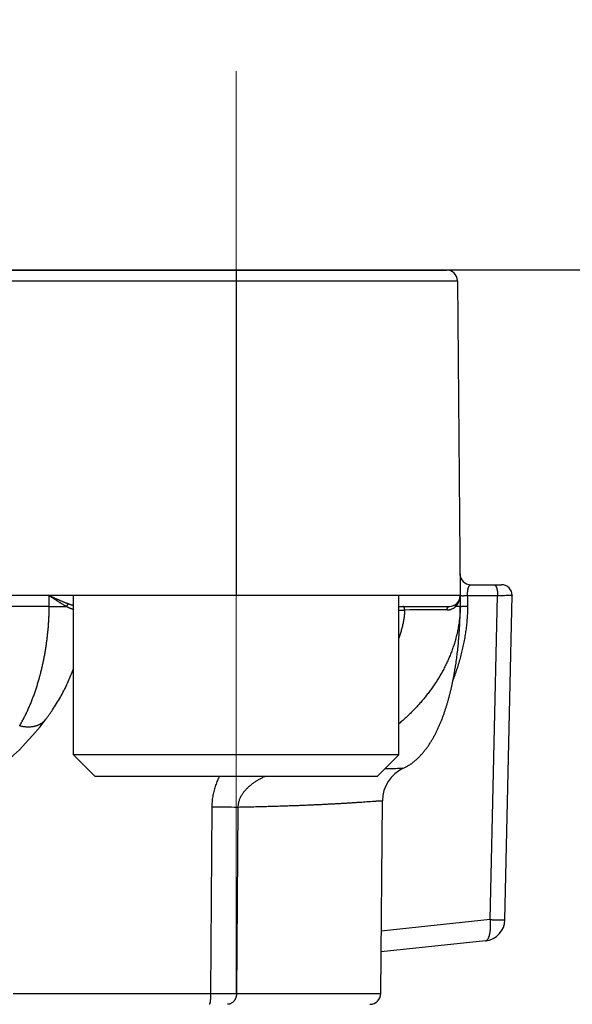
# Model space of a CAD drawing. Header units: millimetres. Extents: x 0 to 1300, y 0 to 891.
# Tile 134 of 141: x 901.91 to 909.55, y 493.85 to 507.46. Entities that reach past the tile are written whole.
import ezdxf

# ---------------------------------------------------------------- set-up
doc = ezdxf.new("R2010")
doc.units = ezdxf.units.MM
doc.header["$LTSCALE"] = 0.545669
doc.linetypes.add('CENTER', pattern=[50.8, 31.75, -6.35, 6.35, -6.35])
doc.layers.add('NoLayerName_001', color=7, linetype='Continuous')
doc.styles.get("Standard").update_dxf_attribs({"font": 'txt', "bigfont": 'extfont2'})
doc.dimstyles.get("Standard").update_dxf_attribs({"dimtxt": 2.5, "dimasz": 2.5, "dimexe": 1, "dimexo": 1, "dimtad": 1, "dimdec": 3, "dimzin": 0, "dimdsep": 46, "dimtxsty": 'Standard', "dimcen": 2.5, "dimadec": 3, "dimazin": 0, "dimtfac": 0.75, "dimtdec": 3, "dimtmove": 0, "dimatfit": 3, "dimfxl": 1, "dimarcsym": 0})

# ---------------------------------------------------------------- blocks, each defined once
blk = doc.blocks.new('_OPEN30')
at = {"color": 0, "linetype": 'ByBlock', "lineweight": -2}
for p, q in [((-1, 0.267949), (0, 0)), ((0, 0), (-1, -0.267949)), ((0, 0), (-1, 0))]:
    blk.add_line(p, q, dxfattribs=at)
blk = doc.blocks.new('*D43')
at = {"layer": 'Defpoints', "color": 0}
for p in [(968.819, 600), (906, 464.6), (981.868, 464.6)]:
    blk.add_point(p, dxfattribs=at)
at = {"layer": 'NoLayerName_001', "color": 0, "linetype": 'Continuous', "lineweight": 13}
for p, q in [((971.819, 600), (984.868, 600)), ((981.868, 594), (981.868, 470.6)), ((909, 464.6), (984.868, 464.6))]:
    blk.add_line(p, q, dxfattribs=at)
at = {"layer": 'NoLayerName_001', "color": 0, "lineweight": 13, "xscale": 6, "yscale": 6, "zscale": 6}
for p, rotation in [((981.868, 600), 90), ((981.868, 464.6), 270)]:
    blk.add_blockref('_OPEN30', p, dxfattribs=dict(at, rotation=rotation))
at = {"layer": 'NoLayerName_001', "color": 0, "lineweight": 13, "insert": (972.573, 530.66), "char_height": 10.5, "attachment_point": 5, "rotation": 90}
blk.add_mtext('\\W0.8000;１３６', dxfattribs=at)

msp = doc.modelspace()

# ---------------------------------------------------------------- linework, layer by layer
at = {"layer": 'NoLayerName_001', "color": 4, "linetype": 'CENTER', "lineweight": 13}
msp.add_line((904.9, 506.75000077), (904.9, 493.99869169), dxfattribs=at)
at = {"layer": 'NoLayerName_001', "color": 7, "linetype": 'Continuous', "lineweight": 25}
msp.add_line((915.60692109, 504), (874.39307891, 504), dxfattribs=at)
at = {"layer": 'NoLayerName_001', "color": 60, "linetype": 'Continuous', "lineweight": 25}
for p, q in [((882.18796759, 504), (907.81203241, 504)), ((904.89949494, 504), (904.89949494, 499.50000077)), ((882.0379733, 503.85130898), (907.9620267, 503.85130898)), ((907.9620267, 503.85130898), (908, 499.5)), ((908.14738765, 499.65), (908.57016767, 499.65)), ((908, 499.5), (882, 499.5)), ((902.3142005, 499.35), (902.31512981, 499.5)), ((908, 499.5), (908, 499.35)), ((908.10117221, 499.50261467), (908.51804302, 499.50261627)), ((908.10117221, 499.50261467), (908.10117221, 499.35261786)), ((908.41682511, 495.02079671), (908.51804302, 499.50261627)), ((908.61909213, 495.01921622), (908.72036263, 499.50337262)), ((902.3142005, 499.35), (887.6857995, 499.35)), ((902.3142005, 499.35), (902.55672512, 499.34899184)), ((907.15, 499.35), (907.85, 499.35)), ((907.15, 499.3002618), (907.23166092, 499.3002618)), ((907.94941038, 499.34908406), (907.93724278, 499.3489918)), ((902.26835843, 497.79057993), (902.26856451, 497.79084721)), ((906.90129761, 493.99869091), (906.92455421, 496.66363364)), ((904.56325363, 496.57903115), (904.54630613, 493.99921461)), ((904.92501179, 496.57728583), (904.90554368, 493.99869102)), ((908.41682511, 495.02079671), (906.90883421, 494.86230048)), ((908.35052038, 494.72767506), (906.9063347, 494.57588503)), ((901.81664373, 493.99921461), (904.54630613, 493.99921461)), ((904.54630566, 493.99921463), (904.90554073, 493.99869105)), ((904.90554368, 493.99869102), (906.90129761, 493.9986909))]:
    msp.add_line(p, q, dxfattribs=at)
at = {"layer": 'NoLayerName_001', "color": 4, "linetype": 'Continuous', "lineweight": 25}
for p, q in [((902.65, 497.30000077), (902.65, 499.50000077)), ((907.15, 499.50000077), (902.65, 499.50000077)), ((907.15, 497.30000077), (907.15, 499.50000077)), ((907.15, 497.30000077), (902.65, 497.30000077)), ((902.65, 497.30000077), (902.95, 497.00000077)), ((907.15, 497.30000077), (906.85, 497.00000077)), ((906.85, 497.00000077), (902.95, 497.00000077))]:
    msp.add_line(p, q, dxfattribs=at)
at = {"layer": 'NoLayerName_001', "color": 60, "linetype": 'Continuous', "lineweight": 25}
msp.add_lwpolyline([(901.63866532, 497.1499179), (901.67995682, 497.17766956), (901.74922349, 497.23054053), (901.82197281, 497.29331723), (901.90120792, 497.36869392), (901.98843449, 497.45881768), (902.08372735, 497.56478398), (902.18702927, 497.68782224), (902.26856118, 497.79084979)], dxfattribs=at)
for centre, radius, start, end in [((907.81203241, 503.85), 0.15, 0.5, 90), ((908.14738765, 499.8), 0.15, 180.5, 270), ((908.57024383, 499.5), 0.15, 1.290499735, 90), ((907.85, 499.5), 0.15, 270, 0), ((907.78323891, 499.49973422), 0.21676125, 340.849441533, 0.070253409), ((907.78424976, 403.46030117), 95.84155369, 89.9797395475, 90.3303440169), ((907.8156638, 499.48046691), 0.17904673, 292.652213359, 309.611488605), ((907.81209329, 499.48516899), 0.18494579, 309.534884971, 312.581898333), ((906.46646002, 499.35020867), 1.53353201, 359.835380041, 359.992200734), ((907.42453944, 496.65927002), 0.5000043, 115.045947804, 179.49996471), ((905.01400573, 552.51570224), 55.9384872, 269.53830585, 269.908846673), ((908.31916152, 495.02602479), 0.29999596, 276.001681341, 358.681638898), ((906.75130332, 494), 0.15, 269.995124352, 359.499956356)]:
    msp.add_arc(centre, radius, start, end, dxfattribs=at)
for points, knots in [([(908.10113615, 499.50261467), (908.10112623, 499.50397196), (908.1010978, 499.50668661), (908.10110674, 499.510759), (908.10114725, 499.51483148), (908.10122544, 499.51890376), (908.10134041, 499.5229755), (908.10149313, 499.52704638), (908.10168409, 499.53111608), (908.10191388, 499.53518426), (908.10218309, 499.53925059), (908.1024923, 499.54331475), (908.10284208, 499.5473764), (908.10323302, 499.55143523), (908.1036657, 499.5554909), (908.10414069, 499.55954308), (908.10465863, 499.56359141), (908.10521979, 499.56763524), (908.10582759, 499.57167314), (908.10648593, 499.57570316), (908.10719855, 499.57972327), (908.10796926, 499.58373145), (908.10880183, 499.58772566), (908.10970004, 499.59170387), (908.11066768, 499.59566405), (908.11170853, 499.59960417), (908.1128264, 499.60352219), (908.11402499, 499.6074161), (908.11530832, 499.61128362), (908.11667878, 499.61512205), (908.11815093, 499.61892306), (908.11974092, 499.62267601), (908.12146482, 499.62636978), (908.12333572, 499.62999272), (908.12537498, 499.63352579), (908.12762201, 499.63693329), (908.13010659, 499.64018288), (908.13286168, 499.64320348), (908.13591094, 499.64597476), (908.13832419, 499.64727698), (908.13948444, 499.64799707)], [0, 0, 0, 0, 0.00407197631, 0.00814429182, 0.01221693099, 0.01628989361, 0.02036319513, 0.024436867, 0.02851095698, 0.03258552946, 0.03666066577, 0.0407364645, 0.04481304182, 0.04889053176, 0.05296908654, 0.05704887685, 0.0611300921, 0.06521281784, 0.06929638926, 0.07337994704, 0.07746278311, 0.08154435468, 0.08562429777, 0.08970244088, 0.09377881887, 0.09785368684, 0.10192753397, 0.10600109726, 0.11007537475, 0.11415120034, 0.11822715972, 0.12230207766, 0.12637651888, 0.13045294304, 0.13453103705, 0.1386085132, 0.14269094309, 0.14678575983, 0.15087331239, 0.15496994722, 0.15496994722, 0.15496994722, 0.15496994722]), ([(908.13948444, 499.64799707), (908.14076993, 499.64848483), (908.14325041, 499.64976137), (908.14603874, 499.64982011), (908.14738765, 499.65)], [0, 0, 0, 0, 0.0041247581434, 0.008207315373, 0.008207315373, 0.008207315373, 0.008207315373]), ([(908.46909723, 499.65), (908.47042891, 499.64982043), (908.47316287, 499.64969856), (908.47699635, 499.64804641), (908.48056353, 499.64580892), (908.48383243, 499.64301), (908.48678081, 499.63988663), (908.48940337, 499.63657483), (908.4917092, 499.63315087), (908.49375201, 499.62963961), (908.49560204, 499.62604726), (908.49733209, 499.62238808), (908.49896228, 499.61866383), (908.50049408, 499.61488187), (908.50193058, 499.61105428), (908.50327416, 499.60719229), (908.50452824, 499.60330439), (908.5056977, 499.5993957), (908.50678864, 499.59546845), (908.50780738, 499.59152414), (908.50876014, 499.58756428), (908.50965345, 499.58359051), (908.5104925, 499.57960426), (908.51127865, 499.57560634), (908.51201379, 499.57159784), (908.51269965, 499.56757981), (908.51333803, 499.56355333), (908.51393068, 499.55951943), (908.51447943, 499.55547907), (908.51498502, 499.5514329), (908.51544809, 499.54738147), (908.51586934, 499.5433253), (908.51624944, 499.53926492), (908.51658906, 499.53520085), (908.51688892, 499.53113361), (908.51714958, 499.52706373), (908.51737213, 499.52299174), (908.51755573, 499.51891812), (908.51770673, 499.51484355), (908.51777202, 499.51212628), (908.51780909, 499.51076787)], [0, 0, 0, 0, 0.00403119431, 0.00811762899, 0.0123334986, 0.01665194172, 0.02098144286, 0.02520406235, 0.02931022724, 0.03335509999, 0.03738375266, 0.04142900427, 0.04549602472, 0.04957831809, 0.05366872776, 0.05775957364, 0.06184428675, 0.06592319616, 0.06999835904, 0.07407145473, 0.07814381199, 0.08221643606, 0.08628988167, 0.09036424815, 0.09443952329, 0.09851562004, 0.1025923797, 0.10666957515, 0.11074696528, 0.11482451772, 0.11890225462, 0.12298017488, 0.12705825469, 0.13113644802, 0.13521468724, 0.13929288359, 0.14337092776, 0.14744869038, 0.1515260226, 0.15560275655, 0.15560275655, 0.15560275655, 0.15560275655]), ([(902.31512981, 499.49999997), (902.32699615, 499.49211335), (902.34675995, 499.47894935), (902.37052919, 499.46323177), (902.38640246, 499.4527943), (902.39832517, 499.44499162), (902.41026823, 499.43721816), (902.42223463, 499.42947799), (902.43422739, 499.42177534), (902.44624861, 499.41411377), (902.45830398, 499.40650359), (902.47039993, 499.39895745), (902.48254242, 499.39148764), (902.49473741, 499.38410643), (902.50699115, 499.37682666), (902.51930871, 499.36965891), (902.53169968, 499.36262228), (902.54415664, 499.355704), (902.55254238, 499.35124172), (902.55672512, 499.34899184)], [0, 0, 0, 0, 0.04274434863, 0.07123958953, 0.08548769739, 0.09973652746, 0.11398641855, 0.1282377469, 0.14249093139, 0.15674630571, 0.17100311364, 0.18526015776, 0.19951645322, 0.21377127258, 0.22802418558, 0.24227509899, 0.25652429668, 0.27077247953, 0.28502080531, 0.28502080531, 0.28502080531, 0.28502080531]), ([(902.31512995, 499.5), (902.32829262, 499.49403246), (902.35022226, 499.48406907), (902.3765697, 499.47218323), (902.39415156, 499.46429674), (902.40734905, 499.45840529), (902.42055929, 499.45254084), (902.43378418, 499.44670727), (902.44702561, 499.44090851), (902.46028499, 499.43514807), (902.47356563, 499.42943484), (902.4868709, 499.42377876), (902.50020401, 499.41818962), (902.5135681, 499.41267712), (902.52696654, 499.40725149), (902.54040197, 499.40192102), (902.55387965, 499.39670113), (902.56739513, 499.39158073), (902.57645158, 499.38829208), (902.58097403, 499.38663214)], [0, 0, 0, 0, 0.04335673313, 0.07226064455, 0.08671289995, 0.10116559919, 0.11561895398, 0.13007320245, 0.14452861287, 0.15898537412, 0.17344297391, 0.1879006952, 0.20235795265, 0.21681431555, 0.23126952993, 0.24572354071, 0.26017651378, 0.27462885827, 0.28908124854, 0.28908124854, 0.28908124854, 0.28908124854]), ([(902.55671991, 499.34899122), (902.55698745, 499.34969137), (902.55751151, 499.35109563), (902.55836303, 499.3531767), (902.55925189, 499.35524281), (902.56018423, 499.35729255), (902.5611572, 499.35932784), (902.56216966, 499.36134928), (902.56322207, 499.3633555), (902.5643157, 499.36534357), (902.56545135, 499.36731039), (902.5666299, 499.36925279), (902.56785221, 499.37116764), (902.56911915, 499.37305179), (902.57043157, 499.37490209), (902.57179036, 499.37671539), (902.57319634, 499.37848857), (902.57465054, 499.38021833), (902.57615323, 499.38190216), (902.57770752, 499.38353447), (902.57930598, 499.3851212), (902.58042239, 499.38612404), (902.58097403, 499.38663211)], [0, 0, 0, 0, 0.002248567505, 0.004496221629, 0.006744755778, 0.008995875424, 0.011251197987, 0.013512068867, 0.01577793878, 0.018047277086, 0.02031866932, 0.022590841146, 0.024862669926, 0.027133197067, 0.029401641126, 0.031667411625, 0.033930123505, 0.036189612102, 0.038445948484, 0.040699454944, 0.042950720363, 0.045200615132, 0.045200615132, 0.045200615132, 0.045200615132]), ([(902.58097403, 499.38663214), (902.58349836, 499.38572712), (902.58854269, 499.38390694), (902.59613061, 499.381239), (902.60373303, 499.37861649), (902.61135475, 499.3760516), (902.61899777, 499.37354864), (902.62666483, 499.37111405), (902.63435846, 499.36875362), (902.64208128, 499.36647354), (902.64730252, 499.36499598), (902.64994582, 499.36426599), (902.65, 499.36425102)], [0, 0, 0, 0, 0.008044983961, 0.016087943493, 0.024129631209, 0.03217092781, 0.040212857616, 0.048256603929, 0.056303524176, 0.064355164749, 0.072413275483, 0.072581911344, 0.072581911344, 0.072581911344, 0.072581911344]), ([(907.93724429, 499.34899242), (907.9371233, 499.34966018), (907.93686132, 499.3509947), (907.93658568, 499.35301925), (907.93638337, 499.35505704), (907.9362705, 499.35710544), (907.9362472, 499.35915882), (907.93631791, 499.36121237), (907.93648594, 499.36326105), (907.93675488, 499.36529988), (907.9371283, 499.36732384), (907.93760964, 499.36932791), (907.93820265, 499.37130595), (907.93890705, 499.37325101), (907.93971974, 499.37515558), (907.94063803, 499.37701122), (907.94165901, 499.37880961), (907.94278014, 499.38054203), (907.94399758, 499.38220122), (907.94531246, 499.38377442), (907.94670744, 499.38526922), (907.94772665, 499.38616959), (907.94822401, 499.38663071)], [0, 0, 0, 0, 0.002035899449, 0.004078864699, 0.006126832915, 0.008178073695, 0.010231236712, 0.012285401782, 0.014340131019, 0.016395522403, 0.018452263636, 0.020511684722, 0.022575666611, 0.02464405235, 0.026714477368, 0.028784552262, 0.030852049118, 0.032915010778, 0.034971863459, 0.037021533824, 0.039063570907, 0.041098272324, 0.041098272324, 0.041098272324, 0.041098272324]), ([(907.93724278, 499.3489918), (907.93773369, 499.34946413), (907.93871928, 499.35040492), (907.94017515, 499.35183942), (907.94161743, 499.35328771), (907.94304364, 499.35475224), (907.94445433, 499.35623221), (907.94584923, 499.35772768), (907.94722829, 499.35923836), (907.94859137, 499.36076398), (907.94993833, 499.36230427), (907.95126904, 499.36385893), (907.95258337, 499.36542767), (907.95388117, 499.36701021), (907.95516232, 499.36860626), (907.95642667, 499.37021553), (907.95767409, 499.37183774), (907.95890441, 499.37347263), (907.96011768, 499.37511977), (907.96131303, 499.37677939), (907.96249307, 499.37844932), (907.96326279, 499.37957415), (907.9636497, 499.38013501)], [0, 0, 0, 0, 0.002043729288, 0.00408747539, 0.006131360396, 0.00817550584, 0.010220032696, 0.012265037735, 0.014310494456, 0.016356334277, 0.018402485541, 0.020448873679, 0.022495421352, 0.024542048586, 0.026588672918, 0.028635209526, 0.030681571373, 0.032727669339, 0.034773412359, 0.036818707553, 0.038863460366, 0.040907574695, 0.040907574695, 0.040907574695, 0.040907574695]), ([(907.9636497, 499.38013501), (907.96415517, 499.38088673), (907.96517358, 499.3823852), (907.96665651, 499.38466284), (907.9681125, 499.38695802), (907.96953664, 499.38927378), (907.9709301, 499.39160902), (907.97229235, 499.39396365), (907.97362339, 499.39633711), (907.97492304, 499.39872881), (907.97619113, 499.40113811), (907.9774275, 499.40356439), (907.97863199, 499.40600702), (907.97980442, 499.40846538), (907.98094463, 499.41093882), (907.98205245, 499.41342674), (907.98312773, 499.4159285), (907.98417021, 499.41844349), (907.98518011, 499.42097097), (907.98615584, 499.42351079), (907.98710246, 499.4260605), (907.98770122, 499.42777149), (907.98800455, 499.42862534)], [0, 0, 0, 0, 0.002717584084, 0.005435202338, 0.008153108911, 0.010871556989, 0.013590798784, 0.016311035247, 0.019032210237, 0.021754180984, 0.02447679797, 0.027199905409, 0.029923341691, 0.032646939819, 0.035370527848, 0.038093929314, 0.040816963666, 0.043539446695, 0.046261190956, 0.048982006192, 0.051701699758, 0.054420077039, 0.054420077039, 0.054420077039, 0.054420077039]), ([(908, 499.5), (908.00056717, 499.49996523), (908.00168201, 499.49991086), (908.00337141, 499.49974509), (908.00505951, 499.49976021), (908.00675226, 499.49963109), (908.00843058, 499.4995317), (908.01011634, 499.4994403), (908.01180636, 499.49934391), (908.01405521, 499.49920037), (908.01630138, 499.49905116), (908.01854785, 499.49891401), (908.02023393, 499.49881692), (908.02192097, 499.49872682), (908.02360882, 499.49864459), (908.02529735, 499.49857117), (908.02698643, 499.49850748), (908.02867591, 499.49845451), (908.03036567, 499.49841298), (908.03205557, 499.49838335), (908.03374549, 499.4983661), (908.03543531, 499.49836174), (908.0371249, 499.49837074), (908.03881413, 499.49839359), (908.0405029, 499.4984308), (908.04219106, 499.4984828), (908.04387853, 499.49855028), (908.04556526, 499.49863258), (908.04725133, 499.49872833), (908.0489368, 499.49883631), (908.05062175, 499.49895528), (908.05230625, 499.499084), (908.05399038, 499.49922122), (908.05567421, 499.49936571), (908.05735782, 499.4995162), (908.05960257, 499.49972328), (908.06409205, 499.50015109), (908.06914129, 499.50064946), (908.07363158, 499.50107207), (908.07587703, 499.50127683), (908.07700004, 499.5013748), (908.07756145, 499.50142433)], [0, 0, 0, 0, 0.001704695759, 0.003348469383, 0.005088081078, 0.006762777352, 0.008439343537, 0.010132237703, 0.011827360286, 0.013517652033, 0.016892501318, 0.018580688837, 0.020269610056, 0.021959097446, 0.02364899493, 0.025339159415, 0.027029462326, 0.02871979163, 0.030410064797, 0.03210022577, 0.033790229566, 0.035480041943, 0.037169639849, 0.03885901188, 0.040548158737, 0.042237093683, 0.043925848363, 0.045614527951, 0.047303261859, 0.048992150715, 0.050681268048, 0.052370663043, 0.0540603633, 0.055750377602, 0.057440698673, 0.059131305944, 0.06251324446, 0.070970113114, 0.074352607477, 0.076043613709, 0.07773440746, 0.07773440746, 0.07773440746, 0.07773440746]), ([(908.07756145, 499.50142433), (908.07812294, 499.50147214), (908.0792457, 499.50156914), (908.08093042, 499.50170623), (908.08261532, 499.50183729), (908.08430052, 499.50196072), (908.08598601, 499.50207599), (908.08767182, 499.50218229), (908.08935797, 499.50227887), (908.09104448, 499.50236495), (908.09273137, 499.50243981), (908.09441867, 499.50250263), (908.0961064, 499.50255284), (908.09779458, 499.50258901), (908.09948323, 499.50261283), (908.10060919, 499.50261389), (908.10117221, 499.50261627)], [0, 0, 0, 0, 0.001690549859, 0.003380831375, 0.005070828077, 0.006760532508, 0.008449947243, 0.010139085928, 0.011827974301, 0.013516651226, 0.015205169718, 0.016893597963, 0.018582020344, 0.020270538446, 0.02195927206, 0.023648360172, 0.023648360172, 0.023648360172, 0.023648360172]), ([(908.51780909, 499.51076787), (908.51783425, 499.50940945), (908.51789624, 499.50669312), (908.51791153, 499.50397611), (908.51792502, 499.50261786)], [0, 0, 0, 0, 0.0040759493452, 0.008150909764, 0.008150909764, 0.008150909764, 0.008150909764]), ([(908.5179246, 499.50261787), (908.5432114, 499.50277325), (908.59294272, 499.50299158), (908.64520018, 499.5035816), (908.67470169, 499.50373352), (908.68228779, 499.50375773), (908.68987395, 499.50376561), (908.69661772, 499.50375558), (908.70167552, 499.50373862), (908.7067337, 499.50370822), (908.71095111, 499.5036714), (908.71516159, 499.50361805), (908.71768855, 499.50357296), (908.7193644, 499.50343423), (908.72020699, 499.50337825)], [0, 0, 0, 0, 0.07586184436, 0.14919491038, 0.15678107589, 0.16436749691, 0.17195331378, 0.17953952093, 0.18459883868, 0.18712675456, 0.19471439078, 0.19725092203, 0.19976029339, 0.20229364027, 0.20229364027, 0.20229364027, 0.20229364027]), ([(901.90558305, 497.70137293), (901.91507689, 497.71790729), (901.93438852, 497.75080097), (901.96143673, 497.80123591), (901.98739469, 497.85225491), (902.01209369, 497.90391772), (902.03563166, 497.95612945), (902.05803433, 498.00883745), (902.07935221, 498.06198215), (902.09961318, 498.11552436), (902.11883999, 498.16943572), (902.13705878, 498.22369032), (902.15429508, 498.27826254), (902.17057474, 498.33312666), (902.18592294, 498.38825718), (902.20036764, 498.44362911), (902.21392546, 498.49922289), (902.22660165, 498.55502388), (902.23840428, 498.61101772), (902.24934074, 498.66719032), (902.25941856, 498.72352753), (902.26864537, 498.78001519), (902.27702833, 498.83663918), (902.28457628, 498.89338479), (902.29128941, 498.95023783), (902.29716021, 499.00718414), (902.30218362, 499.06420895), (902.30635075, 499.12129755), (902.3096655, 499.17843509), (902.31208445, 499.2356072), (902.3137407, 499.29279779), (902.31398605, 499.33093515), (902.31421602, 499.34999993)], [0, 0, 0, 0, 0.0571984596, 0.1144168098, 0.1716572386, 0.228916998, 0.2861887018, 0.3434606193, 0.400718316, 0.4579600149, 0.5151922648, 0.5724199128, 0.6296459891, 0.6868717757, 0.7440968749, 0.8013194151, 0.8585393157, 0.915758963, 0.9729803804, 1.0302051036, 1.0874341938, 1.1446682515, 1.2019074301, 1.2591513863, 1.3163982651, 1.37364521, 1.4308895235, 1.4881287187, 1.5453605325, 1.6025829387, 1.6597941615, 1.7169926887, 1.7169926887, 1.7169926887, 1.7169926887]), ([(902.55671991, 499.34899122), (902.55895496, 499.34785719), (902.56341839, 499.34557886), (902.57014512, 499.34222723), (902.57689377, 499.33892571), (902.58367232, 499.33568801), (902.59048461, 499.33251967), (902.59733559, 499.32942842), (902.60422989, 499.32642139), (902.61117225, 499.32350593), (902.61816734, 499.32068915), (902.62522002, 499.31797885), (902.63233302, 499.31538089), (902.63950696, 499.31291184), (902.64540331, 499.31101556), (902.64891695, 499.30998088), (902.65, 499.30965745)], [0, 0, 0, 0, 0.00751885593, 0.01503376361, 0.02254610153, 0.03005745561, 0.03756964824, 0.04508476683, 0.05260519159, 0.06013362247, 0.06767310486, 0.07522705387, 0.08279926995, 0.09038957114, 0.09798687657, 0.10137780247, 0.10137780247, 0.10137780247, 0.10137780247]), ([(907.9999857, 499.34580259), (907.9994817, 499.32444665), (907.99911126, 499.28168752), (907.99472195, 499.21764846), (907.98814524, 499.15374577), (907.97904415, 499.09008276), (907.96761394, 499.02675378), (907.95390693, 498.96385561), (907.93801377, 498.90148422), (907.92001182, 498.83972762), (907.89997527, 498.77865274), (907.87797749, 498.71830234), (907.8540875, 498.658705), (907.82837406, 498.59988811), (907.80090579, 498.54187909), (907.77175143, 498.48470528), (907.74097907, 498.42839391), (907.70865612, 498.37296751), (907.67483452, 498.31845018), (907.6395601, 498.2648634), (907.60287864, 498.21222641), (907.56483564, 498.16055857), (907.52547668, 498.10987921), (907.48484726, 498.06020769), (907.44299259, 498.01156279), (907.39995632, 497.96396254), (907.35578176, 497.91742267), (907.31050766, 497.87196262), (907.26418722, 497.82758437), (907.21681938, 497.78435489), (907.17865505, 497.75090647), (907.15612014, 497.73207872), (907.15, 497.72693186)], [0, 0, 0, 0, 0.0640856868, 0.1282448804, 0.1924780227, 0.2567765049, 0.3211234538, 0.3854944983, 0.4498585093, 0.5141787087, 0.5784384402, 0.6426562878, 0.7068491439, 0.7710288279, 0.8352023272, 0.8993720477, 0.9635360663, 1.0276896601, 1.0918359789, 1.1559816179, 1.2201309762, 1.2842863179, 1.3484478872, 1.4126140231, 1.4767812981, 1.5409464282, 1.605107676, 1.6692621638, 1.7334056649, 1.797532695, 1.8616366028, 1.8856265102, 1.8856265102, 1.8856265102, 1.8856265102]), ([(907.23166092, 499.3002618), (907.2303368, 499.2813913), (907.22837414, 499.24356305), (907.22129436, 499.18711571), (907.21189044, 499.13091637), (907.19985259, 499.07506547), (907.18534072, 499.01966612), (907.16895369, 498.96531606), (907.15608724, 498.92991838), (907.15, 498.91242763)], [0, 0, 0, 0, 0.05675068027, 0.11358820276, 0.17055020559, 0.22765803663, 0.28491800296, 0.34232264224, 0.39788186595, 0.39788186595, 0.39788186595, 0.39788186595]), ([(907.23166092, 499.3002618), (907.23164719, 499.30122848), (907.23163802, 499.30315123), (907.23151644, 499.30602614), (907.23131016, 499.30889192), (907.23099312, 499.31177357), (907.23055241, 499.31469614), (907.22997168, 499.31768414), (907.22923892, 499.32075067), (907.22834884, 499.32388544), (907.22729797, 499.32705317), (907.226086, 499.33020547), (907.22471275, 499.33329341), (907.22317793, 499.33626826), (907.22148103, 499.3390815), (907.21962106, 499.34168468), (907.21759627, 499.34403001), (907.21540357, 499.34606698), (907.21303903, 499.34775174), (907.2104964, 499.34900799), (907.20777863, 499.34986206), (907.20588304, 499.34990925), (907.20493486, 499.35)], [0, 0, 0, 0, 0.002900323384, 0.005767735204, 0.008630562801, 0.011518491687, 0.01446253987, 0.017494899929, 0.020647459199, 0.023918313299, 0.027268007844, 0.030656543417, 0.034046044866, 0.037401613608, 0.040692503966, 0.043893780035, 0.046988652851, 0.049971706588, 0.052853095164, 0.055663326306, 0.058457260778, 0.061314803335, 0.061314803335, 0.061314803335, 0.061314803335]), ([(907.81814137, 499.30184882), (907.81816725, 499.30254697), (907.81820521, 499.30394449), (907.81834506, 499.30603783), (907.81853524, 499.30812839), (907.81878522, 499.3102139), (907.81909319, 499.31229249), (907.81946036, 499.31436216), (907.81988713, 499.31642096), (907.82037413, 499.31846691), (907.82092188, 499.32049798), (907.82153091, 499.32251182), (907.822204, 499.32450505), (907.82294373, 499.3264739), (907.8237527, 499.32841459), (907.8246335, 499.3303233), (907.82558875, 499.33219621), (907.82662101, 499.33402952), (907.82773283, 499.33581911), (907.82892535, 499.33755975), (907.8302027, 499.3392415), (907.83156845, 499.34085205), (907.83302573, 499.34237868), (907.83457778, 499.34380858), (907.83622779, 499.34512892), (907.83797823, 499.34632611), (907.8398261, 499.34738424), (907.84175893, 499.3482893), (907.8437601, 499.34902715), (907.84581236, 499.34957001), (907.8478967, 499.3499374), (907.84930181, 499.34996082), (907.85, 499.34999995)], [0, 0, 0, 0, 0.00209589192, 0.004193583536, 0.006292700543, 0.008392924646, 0.010493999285, 0.012595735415, 0.014698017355, 0.016800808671, 0.018904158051, 0.021007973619, 0.023111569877, 0.025214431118, 0.027316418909, 0.029417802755, 0.031519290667, 0.033622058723, 0.035727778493, 0.037837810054, 0.039949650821, 0.042060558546, 0.044169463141, 0.0462772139, 0.048386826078, 0.050503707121, 0.052632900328, 0.054767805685, 0.056899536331, 0.059021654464, 0.061131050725, 0.06322891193, 0.06322891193, 0.06322891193, 0.06322891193]), ([(907.81814137, 499.30184882), (907.81927576, 499.30186065), (907.82154484, 499.30186788), (907.82494714, 499.30197732), (907.82834752, 499.30214607), (907.83174521, 499.30238498), (907.83513949, 499.30269147), (907.83852939, 499.30306661), (907.84191361, 499.30350983), (907.84529057, 499.30402062), (907.84865855, 499.30459843), (907.85201585, 499.3052427), (907.85536075, 499.3059529), (907.85869154, 499.30672847), (907.86200651, 499.30756888), (907.86530393, 499.30847357), (907.86858212, 499.30944197), (907.87183929, 499.3104737), (907.87507401, 499.31156752), (907.87828349, 499.31272552), (907.88147004, 499.31393733), (907.88356918, 499.31480559), (907.88462123, 499.31523191)], [0, 0, 0, 0, 0.003403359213, 0.006806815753, 0.010211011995, 0.013616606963, 0.017024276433, 0.020434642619, 0.023847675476, 0.0272629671, 0.03068008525, 0.03409857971, 0.037517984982, 0.040937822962, 0.044357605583, 0.047776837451, 0.051195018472, 0.054611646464, 0.058026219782, 0.061438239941, 0.064847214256, 0.068252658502, 0.068252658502, 0.068252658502, 0.068252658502]), ([(908.10117221, 499.35261786), (908.10104152, 499.33878187), (908.10097162, 499.31110401), (908.09971747, 499.26960023), (908.09781082, 499.22811639), (908.09515332, 499.18666746), (908.09180623, 499.14526741), (908.08778762, 499.10393022), (908.08312822, 499.06266678), (908.0778441, 499.02148497), (908.07194827, 498.98038941), (908.06545429, 498.93938326), (908.0583756, 498.89846968), (908.05072538, 498.8576519), (908.04251803, 498.81693346), (908.03376308, 498.77631985), (908.02446474, 498.73581889), (908.01462847, 498.69543876), (908.00425943, 498.65518772), (907.99336288, 498.61507402), (907.98194394, 498.57510594), (907.97000825, 498.53529159), (907.95755951, 498.49563979), (907.94460856, 498.45615669), (907.93113974, 498.41685835), (907.91723616, 498.37772392), (907.90748503, 498.35181601), (907.90267079, 498.3388423)], [0, 0, 0, 0, 0.0415098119, 0.0830286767, 0.1245557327, 0.1660886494, 0.2076236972, 0.2491558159, 0.2906795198, 0.3321958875, 0.3737094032, 0.415224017, 0.4567431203, 0.4982695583, 0.5398055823, 0.5813514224, 0.6229054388, 0.664465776, 0.706030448, 0.7475973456, 0.7891642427, 0.8307288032, 0.872288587, 0.9138410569, 0.9553835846, 0.9969134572, 1.0384278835, 1.0384278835, 1.0384278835, 1.0384278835]), ([(908, 499.35), (907.9995971, 499.34997532), (907.99880961, 499.34989876), (907.99768355, 499.34994678), (907.99663468, 499.34970921), (907.99557333, 499.34964398), (907.99444941, 499.34962419), (907.99328984, 499.3496376), (907.99212964, 499.34964178), (907.99098669, 499.34962668), (907.9894924, 499.3495919), (907.98800794, 499.34954339), (907.98652464, 499.34950388), (907.98540691, 499.34948015), (907.98428436, 499.34946047), (907.97790915, 499.34937059), (907.9692839, 499.34926444), (907.95803424, 499.34915412), (907.95241013, 499.3491094), (907.94941038, 499.34908406)], [0, 0, 0, 0, 0.001210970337, 0.002373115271, 0.003358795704, 0.004418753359, 0.005557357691, 0.006731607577, 0.007897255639, 0.009037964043, 0.010160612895, 0.012381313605, 0.01349368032, 0.014612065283, 0.01573523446, 0.016861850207, 0.033739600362, 0.041612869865, 0.050612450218, 0.050612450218, 0.050612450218, 0.050612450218]), ([(907.95138649, 498.63335779), (907.95332373, 498.64820781), (907.95729163, 498.67789574), (907.96268282, 498.72249889), (907.96775011, 498.76713858), (907.97243503, 498.8118195), (907.97675571, 498.8565366), (907.9807098, 498.90128763), (907.9843004, 498.9460696), (907.98752925, 498.99087973), (907.99039813, 499.03571519), (907.99291001, 499.08057282), (907.99506037, 499.12544957), (907.99683842, 499.17034214), (907.99824035, 499.21524693), (907.99924, 499.26016046), (907.99989363, 499.30507898), (907.99993138, 499.33502681), (908, 499.35)], [0, 0, 0, 0, 0.04492756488, 0.08985459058, 0.13478056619, 0.17970569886, 0.22463044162, 0.26955519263, 0.31448029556, 0.35940604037, 0.40433266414, 0.44926029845, 0.4941883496, 0.53911586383, 0.58404208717, 0.62896648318, 0.67388873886, 0.71880877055, 0.71880877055, 0.71880877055, 0.71880877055]), ([(908, 499.35), (908.00054825, 499.35013303), (908.00161797, 499.35045461), (908.00330794, 499.35058768), (908.00498598, 499.35070061), (908.00667536, 499.350816), (908.00834909, 499.35091621), (908.01002749, 499.35100338), (908.01171385, 499.35108047), (908.01340515, 499.35114959), (908.01566166, 499.35123385), (908.01847906, 499.35133123), (908.02185539, 499.35143904), (908.02522752, 499.35153771), (908.02859898, 499.35162819), (908.03197185, 499.3517112), (908.0359093, 499.35180044), (908.04097316, 499.35190442), (908.04716228, 499.35201788), (908.05447591, 499.3521371), (908.06235176, 499.35224923), (908.07135315, 499.35236022), (908.08148024, 499.35246567), (908.09160752, 499.3525541), (908.09835909, 499.3525982), (908.10117221, 499.35261786)], [0, 0, 0, 0, 0.00169247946, 0.0033361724, 0.00506567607, 0.00674343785, 0.00841464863, 0.01009617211, 0.01178528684, 0.01347900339, 0.01517429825, 0.01855952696, 0.02193623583, 0.02530844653, 0.02868023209, 0.03205424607, 0.03543009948, 0.04049560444, 0.04724901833, 0.05400058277, 0.06243939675, 0.07087893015, 0.0810067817, 0.09282230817, 0.10126190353, 0.10126190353, 0.10126190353, 0.10126190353]), ([(907.21286514, 497.11225824), (907.22621836, 497.1190478), (907.25327365, 497.13200435), (907.29185054, 497.15522199), (907.32911155, 497.18044612), (907.36476236, 497.20790248), (907.39885089, 497.23724482), (907.43138516, 497.26829795), (907.46240661, 497.30087211), (907.49195755, 497.33481521), (907.52009547, 497.36998118), (907.54687793, 497.40622671), (907.57236235, 497.4434085), (907.5966097, 497.48138749), (907.61968904, 497.52004766), (907.64164355, 497.55931912), (907.66253003, 497.59914658), (907.6824063, 497.63947827), (907.70133048, 497.68026224), (907.71935993, 497.72144692), (907.73655546, 497.76298155), (907.75296884, 497.80482559), (907.76862608, 497.84695463), (907.78355894, 497.88934565), (907.7977981, 497.93197641), (907.81137458, 497.97482456), (907.82431928, 498.01786778), (907.8366633, 498.06108423), (907.8484382, 498.10445467), (907.85966065, 498.14796704), (907.87034822, 498.19161134), (907.88051853, 498.2353781), (907.8901892, 498.27925779), (907.89937793, 498.3232409), (907.90810204, 498.367318), (907.91638045, 498.41147983), (907.92422565, 498.4557193), (907.93164968, 498.50003051), (907.9386449, 498.54441072), (907.94528182, 498.58884646), (907.94931934, 498.61852525), (907.95138649, 498.63335779)], [0, 0, 0, 0, 0.0449406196, 0.089926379, 0.1349161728, 0.1798786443, 0.224835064, 0.269790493, 0.3147482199, 0.3597344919, 0.404761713, 0.4498252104, 0.4949048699, 0.5399667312, 0.5849810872, 0.6299612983, 0.6749244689, 0.7198816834, 0.7648383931, 0.8097948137, 0.8547464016, 0.8996903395, 0.9446312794, 0.9895728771, 1.0345169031, 1.0794633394, 1.1244104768, 1.1693550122, 1.2142937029, 1.2592280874, 1.304160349, 1.3490919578, 1.3940236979, 1.4389556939, 1.4838874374, 1.5288178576, 1.5737466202, 1.618674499, 1.663602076, 1.7085296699, 1.7534573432, 1.7534573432, 1.7534573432, 1.7534573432]), ([(901.90558305, 497.70137293), (901.90984342, 497.70036176), (901.91835043, 497.69826503), (901.93121661, 497.69556114), (901.94414375, 497.69313325), (901.95713473, 497.69103961), (901.97017804, 497.68927892), (901.98326602, 497.68786588), (901.99638999, 497.68681085), (902.00954149, 497.68612551), (902.02271066, 497.68582073), (902.03588524, 497.6859097), (902.04905044, 497.68640805), (902.06219012, 497.687331), (902.07528811, 497.68869391), (902.08832821, 497.69051213), (902.10129424, 497.69280101), (902.11416961, 497.69557586), (902.12693414, 497.69885094), (902.13956259, 497.70263856), (902.15202475, 497.70695032), (902.1642887, 497.7117974), (902.17632251, 497.71719097), (902.1880941, 497.72314241), (902.19957146, 497.72966224), (902.21071599, 497.73676039), (902.22149221, 497.74442505), (902.23186052, 497.75263624), (902.241786, 497.76136732), (902.25120253, 497.77061641), (902.26016088, 497.78028791), (902.26557733, 497.78719421), (902.26835115, 497.79058555)], [0, 0, 0, 0, 0.01313616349, 0.02628228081, 0.03943530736, 0.05259287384, 0.06575332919, 0.07891578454, 0.09208015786, 0.10524721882, 0.11841845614, 0.13159254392, 0.14476576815, 0.15793572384, 0.1711015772, 0.1842641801, 0.1974261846, 0.21059215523, 0.22376752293, 0.23694983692, 0.25013379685, 0.26331659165, 0.2764981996, 0.28968164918, 0.30287327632, 0.31608168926, 0.32930365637, 0.34252756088, 0.35574275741, 0.36894020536, 0.3821129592, 0.39525667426, 0.39525667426, 0.39525667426, 0.39525667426]), ([(906.95908924, 497.10909002), (906.96900488, 497.10929861), (906.99928492, 497.10994596), (907.04314326, 497.11079203), (907.09066425, 497.11160188), (907.12460943, 497.11207597), (907.15176697, 497.11239462), (907.1721347, 497.1125565), (907.19250361, 497.11274766), (907.2060778, 497.11238012), (907.21286515, 497.11225822)], [0, 0, 0, 0, 0.02975349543, 0.09086087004, 0.13159934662, 0.17233693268, 0.19270647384, 0.21307686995, 0.23344379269, 0.25380910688, 0.25380910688, 0.25380910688, 0.25380910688]), ([(904.66809346, 497.00000077), (904.66697359, 496.99778172), (904.66043141, 496.98488561), (904.64905231, 496.96102718), (904.6347174, 496.92810944), (904.62161151, 496.89470959), (904.60974954, 496.86087042), (904.599164, 496.82662303), (904.58988744, 496.79200066), (904.58193426, 496.75703953), (904.57539455, 496.72177806), (904.57005976, 496.68629692), (904.56786774, 496.66248041), (904.56660126, 496.65059326)], [0, 0, 0, 0, 0.00745685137, 0.04338185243, 0.079278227, 0.11514700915, 0.15099412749, 0.18682802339, 0.22265915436, 0.25850015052, 0.29436038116, 0.33022952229, 0.36609279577, 0.36609279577, 0.36609279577, 0.36609279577]), ([(905.3018289, 497.00000077), (905.29635727, 496.99753127), (905.28409868, 496.99209565), (905.26532737, 496.98310135), (905.24550195, 496.973088), (905.22593269, 496.96259719), (905.20662523, 496.95164568), (905.18759508, 496.94022815), (905.16885547, 496.92834525), (905.15042126, 496.91599739), (905.13232101, 496.90316818), (905.11458576, 496.88984189), (905.09724678, 496.8760031), (905.08033634, 496.86163736), (905.063891, 496.84673343), (905.04796434, 496.83127087), (905.03261415, 496.81523337), (905.01789929, 496.79860489), (905.00388012, 496.78137282), (904.99062656, 496.76353178), (904.97824899, 496.74506391), (904.96686278, 496.7259626), (904.95659087, 496.70622108), (904.94753939, 496.68584486), (904.9399042, 496.66486332), (904.93351549, 496.64342936), (904.93078916, 496.62877759), (904.92923548, 496.62150156)], [0, 0, 0, 0, 0.01800927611, 0.04022673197, 0.0624357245, 0.0846369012, 0.10683140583, 0.12902090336, 0.15120760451, 0.17339326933, 0.19557642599, 0.21775668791, 0.2399362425, 0.26212001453, 0.28431189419, 0.30650626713, 0.32869989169, 0.35089530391, 0.37310129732, 0.39532315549, 0.4175473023, 0.43976930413, 0.46200091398, 0.48427186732, 0.50660349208, 0.52895222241, 0.55127240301, 0.55127240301, 0.55127240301, 0.55127240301]), ([(904.92501179, 496.57728583), (904.96140093, 496.57803421), (905.0341803, 496.57948254), (905.14334327, 496.58194563), (905.2464374, 496.58445475), (905.3434623, 496.58701227), (905.4344186, 496.58957943), (905.51930619, 496.59214674), (905.59812548, 496.59468545), (905.6708772, 496.59716346), (905.74362385, 496.5997836), (905.81636489, 496.6025536), (905.88909977, 496.60548043), (905.95576724, 496.60831265), (906.01636866, 496.61101056), (906.0709054, 496.61353854), (906.12543718, 496.61617131), (906.17996355, 496.61891396), (906.23448419, 496.62176832), (906.28899877, 496.62473606), (906.34350698, 496.62781867), (906.39800855, 496.63101624), (906.45250321, 496.63432942), (906.50699083, 496.63775634), (906.56147127, 496.64129559), (906.62804997, 496.64574945), (906.71277378, 496.65160571), (906.78538472, 496.65675768), (906.83380332, 496.66003562), (906.85196261, 496.66121724), (906.87012664, 496.66237789), (906.88829533, 496.66330333), (906.90643782, 496.66456568), (906.91852852, 496.66381146), (906.92455421, 496.66363364)], [0, 0, 0, 0, 0.1091905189, 0.2183811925, 0.3275719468, 0.4185643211, 0.5095568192, 0.6005493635, 0.6733433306, 0.7461371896, 0.8189309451, 0.8917246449, 0.9645183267, 1.037312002, 1.0919072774, 1.1465025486, 1.2010978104, 1.2556930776, 1.3102883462, 1.3648836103, 1.4194788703, 1.4740741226, 1.5286693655, 1.5832646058, 1.6378598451, 1.6924550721, 1.7834470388, 1.8926373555, 1.9108360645, 1.9290343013, 1.9472319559, 1.965433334, 1.9836293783, 2.0017143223, 2.0017143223, 2.0017143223, 2.0017143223]), ([(904.56660126, 496.65059326), (904.56580537, 496.63867196), (904.56373873, 496.6148624), (904.56357362, 496.59096389), (904.56325363, 496.57903115)], [0, 0, 0, 0, 0.035843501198, 0.071654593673, 0.071654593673, 0.071654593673, 0.071654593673]), ([(904.92923548, 496.62150156), (904.92823578, 496.61414875), (904.92565193, 496.59952242), (904.9254147, 496.58467166), (904.92500387, 496.57728592)], [0, 0, 0, 0, 0.022261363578, 0.044452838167, 0.044452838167, 0.044452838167, 0.044452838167]), ([(908.41958901, 494.97867897), (908.41948082, 494.98102231), (908.41927812, 494.98570948), (908.41889198, 494.9927359), (908.41845857, 494.99975871), (908.41796782, 495.00677671), (908.4174312, 495.01379007), (908.41702293, 495.018461), (908.41682514, 495.02079672)], [0, 0, 0, 0, 0.007037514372, 0.014074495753, 0.021110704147, 0.028145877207, 0.035179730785, 0.042211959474, 0.042211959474, 0.042211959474, 0.042211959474]), ([(908.41682514, 495.02079672), (908.41786188, 495.02075493), (908.41993526, 495.02066919), (908.42304585, 495.02055349), (908.42615671, 495.02044507), (908.42926789, 495.02034502), (908.43237932, 495.02025262), (908.435491, 495.02016764), (908.43860288, 495.02008971), (908.44171495, 495.02001851), (908.44482718, 495.01995371), (908.44897698, 495.01987538), (908.45416446, 495.01979176), (908.46038964, 495.01971168), (908.46765239, 495.01963845), (908.48114049, 495.01953723), (908.49566647, 495.01946538), (908.510192, 495.0193233), (908.52056707, 495.0192017), (908.5350911, 495.01900376), (908.54857738, 495.01878782), (908.55999017, 495.01864666), (908.56621714, 495.01858475), (908.57244439, 495.01854124), (908.57763327, 495.01852152), (908.58178312, 495.01851676), (908.58593033, 495.01851914), (908.59215859, 495.01854412), (908.59838636, 495.01857796), (908.60356782, 495.01862224), (908.60666607, 495.01866843), (908.60980015, 495.01872129), (908.61289856, 495.01865932), (908.6160173, 495.01877487), (908.61804599, 495.01904442), (908.61909356, 495.01915758)], [0, 0, 0, 0, 0.00311272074, 0.0062254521, 0.0093382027, 0.01245097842, 0.01556378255, 0.01867661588, 0.02178947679, 0.02490236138, 0.02801526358, 0.03112817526, 0.03735398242, 0.04357968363, 0.04980521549, 0.05914333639, 0.0840451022, 0.09338355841, 0.10272193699, 0.11517244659, 0.13695966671, 0.14318588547, 0.14941341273, 0.15564148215, 0.16186805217, 0.16498012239, 0.16809103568, 0.17430967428, 0.18366502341, 0.18677470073, 0.18985441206, 0.1929611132, 0.19617702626, 0.19915108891, 0.2023120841, 0.2023120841, 0.2023120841, 0.2023120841]), ([(908.35052811, 494.72767587), (908.3528177, 494.72819531), (908.35753097, 494.72888684), (908.36397286, 494.7320656), (908.36985843, 494.73607003), (908.37505729, 494.7409232), (908.37962611, 494.74632585), (908.3836749, 494.75212067), (908.38733569, 494.75815724), (908.39064169, 494.76438328), (908.39362906, 494.77076195), (908.39633817, 494.77726164), (908.39881313, 494.783852), (908.40108102, 494.79051441), (908.40315511, 494.79723881), (908.40505271, 494.80401564), (908.40679013, 494.81083576), (908.40838442, 494.81769021), (908.40985117, 494.82457184), (908.41119559, 494.83147719), (908.41242416, 494.83840343), (908.41354308, 494.84534797), (908.41455865, 494.85230818), (908.41547709, 494.8592815), (908.41630496, 494.86626564), (908.41704595, 494.87325914), (908.41770318, 494.88026094), (908.41827994, 494.8872701), (908.41877948, 494.89428566), (908.41920509, 494.90130669), (908.41955995, 494.90833224), (908.41984756, 494.91536142), (908.42006956, 494.9223935), (908.42022678, 494.92942785), (908.42032025, 494.93646383), (908.42035102, 494.94350083), (908.4203199, 494.95053821), (908.42022855, 494.95757539), (908.42007555, 494.96461164), (908.4198709, 494.9716467), (908.41967829, 494.97633472), (908.41958901, 494.97867897)], [0, 0, 0, 0, 0.00704331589, 0.01417217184, 0.02130307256, 0.02836665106, 0.03542611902, 0.04249659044, 0.04955188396, 0.05659419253, 0.06363417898, 0.07067501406, 0.07771382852, 0.08474969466, 0.09178535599, 0.09882215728, 0.10585999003, 0.11289744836, 0.11993307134, 0.12696749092, 0.1340014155, 0.1410352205, 0.14806896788, 0.1551024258, 0.16213520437, 0.16916752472, 0.17619983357, 0.18323245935, 0.19026561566, 0.19729940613, 0.20433382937, 0.21136879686, 0.21840427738, 0.22544028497, 0.23247680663, 0.23951380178, 0.24655120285, 0.2535889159, 0.26062682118, 0.26766477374, 0.27470260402, 0.27470260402, 0.27470260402, 0.27470260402]), ([(904.54630613, 493.99921461), (904.54630363, 493.99794835), (904.5463012, 493.99541593), (904.54628204, 493.99161749), (904.54625337, 493.98781934), (904.54621332, 493.98402144), (904.54616216, 493.98022373), (904.54609959, 493.97642616), (904.54602543, 493.97262867), (904.54593949, 493.96883121), (904.54584159, 493.96503371), (904.54573153, 493.96123612), (904.54560913, 493.95743839), (904.54547419, 493.95364046), (904.54532653, 493.94984227), (904.54516595, 493.94604378), (904.54499227, 493.94224494), (904.54480532, 493.93844587), (904.54460423, 493.93464689), (904.54438811, 493.93084847), (904.54415607, 493.92705112), (904.54390722, 493.92325536), (904.54364068, 493.9194617), (904.54335556, 493.91567063), (904.54305097, 493.91188268), (904.54272602, 493.90809835), (904.54237983, 493.90431815), (904.54201152, 493.90054258), (904.54162013, 493.89677218), (904.54120502, 493.89300695), (904.54076387, 493.88924547), (904.54028615, 493.88548553), (904.53976206, 493.88172357), (904.53918151, 493.877956), (904.53853545, 493.87418344), (904.53781686, 493.8704199), (904.53703632, 493.86668896), (904.53616838, 493.8630331), (904.53530753, 493.85940492), (904.53444017, 493.8570903), (904.53404198, 493.85591645)], [0, 0, 0, 0, 0.00379878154, 0.00759723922, 0.01139546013, 0.01519353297, 0.01899154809, 0.02278959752, 0.02658777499, 0.03038617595, 0.03418489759, 0.03798403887, 0.04178370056, 0.04558398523, 0.04938499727, 0.05318684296, 0.05698963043, 0.06079339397, 0.0645978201, 0.06840250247, 0.07220704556, 0.07601106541, 0.07981419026, 0.08361606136, 0.08741633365, 0.09121467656, 0.09501077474, 0.09880432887, 0.10259505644, 0.10638269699, 0.11016838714, 0.11395670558, 0.11775298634, 0.1215628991, 0.12539240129, 0.12923465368, 0.13305729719, 0.13682522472, 0.14051058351, 0.14422922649, 0.14422922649, 0.14422922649, 0.14422922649]), ([(904.90554368, 493.99869102), (904.90547019, 493.99617043), (904.90540303, 493.99111284), (904.90481858, 493.98352948), (904.9039463, 493.97594431), (904.90273448, 493.96837991), (904.9011983, 493.96085742), (904.89933489, 493.95339834), (904.89714624, 493.94602411), (904.894633, 493.93875617), (904.89179616, 493.93161597), (904.88863661, 493.92462498), (904.88515523, 493.91780466), (904.88135289, 493.9111765), (904.87723051, 493.90476207), (904.87278934, 493.89858358), (904.8680328, 493.8926627), (904.86296469, 493.8870216), (904.85758888, 493.88168264), (904.8519092, 493.87666821), (904.84593019, 493.87200118), (904.83966176, 493.86770828), (904.83312697, 493.86381476), (904.82635758, 493.86034182), (904.81937965, 493.85734122), (904.81224728, 493.85475848), (904.80734866, 493.85354043), (904.80492171, 493.85286981)], [0, 0, 0, 0, 0.00756496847, 0.01516917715, 0.02280527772, 0.03046587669, 0.03814369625, 0.0458317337, 0.05352342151, 0.0612127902, 0.06889463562, 0.07656469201, 0.08421981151, 0.09185815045, 0.09947936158, 0.10708447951, 0.11467473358, 0.12225264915, 0.12982274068, 0.13739171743, 0.14496867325, 0.15256298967, 0.16016901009, 0.16777458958, 0.17536943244, 0.18294585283, 0.19049952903, 0.19049952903, 0.19049952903, 0.19049952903]), ([(904.53404198, 493.85591645), (904.53343005, 493.85471329), (904.532704, 493.85201641), (904.5302242, 493.85076899), (904.5292332, 493.85)], [0, 0, 0, 0, 0.0040495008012, 0.0078125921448, 0.0078125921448, 0.0078125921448, 0.0078125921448]), ([(904.80492171, 493.85286981), (904.80439326, 493.85274841), (904.80333726, 493.85249959), (904.8017447, 493.8521617), (904.80014675, 493.85184491), (904.79854308, 493.85155323), (904.79693452, 493.85128579), (904.79532156, 493.85104304), (904.79370481, 493.8508251), (904.79208483, 493.85063214), (904.79046219, 493.85046434), (904.78883747, 493.85032186), (904.78721124, 493.85020495), (904.78558408, 493.85011348), (904.78395655, 493.85004875), (904.78232925, 493.85000677), (904.78124442, 493.85000439), (904.78070225, 493.85)], [0, 0, 0, 0, 0.001626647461, 0.003254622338, 0.004883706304, 0.006513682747, 0.008144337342, 0.009775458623, 0.011406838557, 0.013038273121, 0.014669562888, 0.01630051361, 0.017930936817, 0.019560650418, 0.021189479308, 0.022817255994, 0.024443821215, 0.024443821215, 0.024443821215, 0.024443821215])]:
    msp.add_open_spline(points, degree=3, knots=knots, dxfattribs=at)
at = {"layer": 'NoLayerName_001', "color": 7, "linetype": 'Continuous', "lineweight": 25}
msp.add_open_spline([(902.26835115, 497.79058555), (902.28395034, 497.81222856), (902.31477233, 497.85576241), (902.3677597, 497.92549298), (902.41450817, 498.00820877), (902.47083621, 498.09218036), (902.51329022, 498.18242862), (902.56087544, 498.26683609), (902.59536155, 498.35581868), (902.62957749, 498.42717978), (902.64450968, 498.47257706), (902.65, 498.48809565)], degree=3, knots=[0, 0, 0, 0, 0.08003617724, 0.16007265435, 0.2623699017, 0.36466714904, 0.46287761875, 0.56108808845, 0.65491587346, 0.74874365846, 0.79812717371, 0.79812717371, 0.79812717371, 0.79812717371], dxfattribs=at)

# ---------------------------------------------------------------- dimensions: what is measured, and where the dimension line sits
at = {"layer": 'NoLayerName_001', "color": 3, "linetype": 'Continuous', "lineweight": 13}
dim = msp.add_linear_dim(base=(981.86808433, 464.6), p1=(968.81931393, 600), p2=(906, 464.6), angle=270, text='\\W0.8000;１３６', dimstyle='Standard', override={"dimtxt": 10.5, "dimasz": 6, "dimexe": 3, "dimexo": 3, "dimgap": 3, "dimdec": 8, "dimzin": 8, "dimblk": 'OPEN30', "dimclrd": 0, "dimclre": 0, "dimclrt": 0, "dimtp": 0, "dimtm": 0, "dimlwd": 13, "dimlwe": 13}, dxfattribs=at)
dim.commit()
dim.dimension.update_dxf_attribs({"geometry": '*D43', "text_midpoint": (981.86808433, 530.65965147), "dimtype": 160})

doc.saveas('drawing.dxf')
